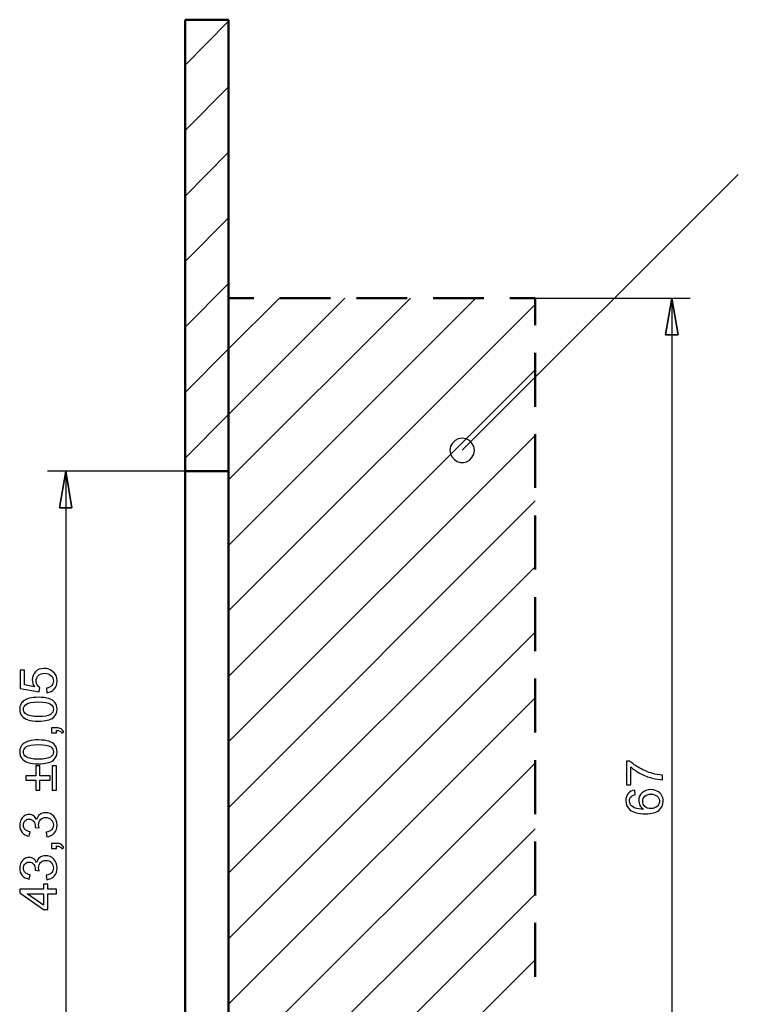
# Model space of a CAD drawing. Header units: centimetres. Extents: x -94 to 21, y -30 to 196.
# Tile 142 of 143: x 5.83 to 10.75, y 23.45 to 30.2. Entities that reach past the tile are written whole.
import ezdxf

# ---------------------------------------------------------------- set-up
doc = ezdxf.new("R2010")
doc.units = ezdxf.units.CM
doc.header["$MEASUREMENT"] = 0
doc.layers.add('Ebene 1', color=7, linetype='Continuous')

msp = doc.modelspace()

# ---------------------------------------------------------------- linework, layer by layer
at = {"layer": 'Ebene 1', "lineweight": 50}
for points in [[(7.26387, 30.1979), (7.26387, 30.1979), (6.96542, 30.1979), (6.96542, 30.1979)], [(6.96542, 30.1979), (6.96542, 30.1979), (6.96542, 27.10334), (6.96542, 27.10334)], [(7.26387, 30.1979), (7.26387, 30.1979), (7.26387, 27.10334), (7.26387, 27.10334)], [(7.26387, 21.6381), (7.26387, 21.6381), (7.26387, 28.23787), (7.26387, 28.23787)], [(6.96542, 27.10334), (6.96542, 27.10334), (7.26387, 27.10334), (7.26387, 27.10334)], [(6.96542, 26.0831), (6.96542, 26.0831), (6.96542, 27.10334), (6.96542, 27.10334)], [(7.26387, 27.10334), (7.26387, 27.10334), (7.26387, 26.0831), (7.26387, 26.0831)], [(6.96542, 23.79287), (6.96542, 23.79287), (6.96542, 26.0831), (6.96542, 26.0831)], [(7.26387, 23.79287), (7.26387, 23.79287), (7.26387, 26.0831), (7.26387, 26.0831)], [(6.96542, 22.77475), (6.96542, 22.77475), (6.96542, 23.79287), (6.96542, 23.79287)], [(7.26387, 23.79287), (7.26387, 23.79287), (7.26387, 22.77475), (7.26387, 22.77475)]]:
    msp.add_open_spline(points, degree=3, dxfattribs=at)
at = {"layer": 'Ebene 1', "lineweight": 35}
for points in [[(6.96542, 29.88675), (6.96542, 29.88675), (7.26387, 30.18732), (7.26387, 30.18732)], [(6.96542, 29.43802), (6.96542, 29.43802), (7.26387, 29.73859), (7.26387, 29.73859)], [(6.96542, 28.98929), (6.96542, 28.98929), (7.26387, 29.28985), (7.26387, 29.28985)], [(6.96542, 28.54055), (6.96542, 28.54055), (7.26387, 28.84112), (7.26387, 28.84112)], [(6.96542, 28.09182), (6.96542, 28.09182), (7.26387, 28.39027), (7.26387, 28.39027)], [(7.61101, 28.28867), (7.61101, 28.28867), (7.26387, 27.94154), (7.26387, 27.94154)], [(8.05974, 28.28867), (8.05974, 28.28867), (7.26387, 27.4928), (7.26387, 27.4928)], [(8.50847, 28.28867), (8.50847, 28.28867), (7.26387, 27.04407), (7.26387, 27.04407)], [(8.95721, 28.28867), (8.95721, 28.28867), (7.26387, 26.59534), (7.26387, 26.59534)], [(7.61101, 28.28867), (7.61101, 28.28867), (7.26387, 27.94154), (7.26387, 27.94154)], [(8.05974, 28.28867), (8.05974, 28.28867), (7.26387, 27.4928), (7.26387, 27.4928)], [(8.50847, 28.28867), (8.50847, 28.28867), (7.26387, 27.04407), (7.26387, 27.04407)], [(8.95721, 28.28867), (8.95721, 28.28867), (7.26387, 26.59534), (7.26387, 26.59534)], [(7.26387, 26.1466), (7.26387, 26.1466), (9.36361, 28.24634), (9.36361, 28.24634)], [(7.26387, 26.1466), (7.26387, 26.1466), (9.36361, 28.24634), (9.36361, 28.24634)], [(6.96542, 27.64308), (6.96542, 27.64308), (7.26387, 27.94153), (7.26387, 27.94153)], [(7.26387, 25.69787), (7.26387, 25.69787), (9.36361, 27.7976), (9.36361, 27.7976)], [(7.26387, 25.69787), (7.26387, 25.69787), (9.36361, 27.7976), (9.36361, 27.7976)], [(6.96542, 27.19223), (6.96542, 27.19223), (7.26387, 27.4928), (7.26387, 27.4928)], [(7.26387, 25.24914), (7.26387, 25.24914), (9.36361, 27.34887), (9.36361, 27.34887)], [(7.26387, 25.24914), (7.26387, 25.24914), (9.36361, 27.34887), (9.36361, 27.34887)], [(7.26387, 24.79829), (7.26387, 24.79829), (9.36361, 26.90014), (9.36361, 26.90014)], [(7.26387, 24.79829), (7.26387, 24.79829), (9.36361, 26.90014), (9.36361, 26.90014)], [(7.26387, 24.34955), (7.26387, 24.34955), (9.36361, 26.44929), (9.36361, 26.44929)], [(7.26387, 24.34955), (7.26387, 24.34955), (9.36361, 26.44929), (9.36361, 26.44929)], [(7.26387, 23.90082), (7.26387, 23.90082), (9.36361, 26.00055), (9.36361, 26.00055)], [(7.26387, 23.90082), (7.26387, 23.90082), (9.36361, 26.00055), (9.36361, 26.00055)], [(7.26387, 23.45209), (7.26387, 23.45209), (9.36361, 25.55182), (9.36361, 25.55182)], [(7.26387, 23.45209), (7.26387, 23.45209), (9.36361, 25.55182), (9.36361, 25.55182)], [(7.26387, 23.00335), (7.26387, 23.00335), (9.36361, 25.10309), (9.36361, 25.10309)], [(7.26387, 23.00335), (7.26387, 23.00335), (9.36361, 25.10309), (9.36361, 25.10309)], [(7.26387, 22.55462), (7.26387, 22.55462), (9.36361, 24.65435), (9.36361, 24.65435)], [(7.26387, 22.55462), (7.26387, 22.55462), (9.36361, 24.65435), (9.36361, 24.65435)], [(7.26387, 22.10589), (7.26387, 22.10589), (9.36361, 24.20562), (9.36361, 24.20562)], [(7.26387, 22.10589), (7.26387, 22.10589), (9.36361, 24.20562), (9.36361, 24.20562)], [(7.26387, 21.65715), (7.26387, 21.65715), (9.36361, 23.75689), (9.36361, 23.75689)], [(7.26387, 21.65715), (7.26387, 21.65715), (9.36361, 23.75689), (9.36361, 23.75689)]]:
    msp.add_open_spline(points, degree=3, dxfattribs=at)
at = {"layer": 'Ebene 1', "color": 1, "lineweight": 25}
msp.add_open_spline([(8.86407, 27.24727), (8.86407, 27.24727), (10.75426, 29.13745), (10.75426, 29.13745)], degree=3, dxfattribs=at)
at = {"layer": 'Ebene 1', "color": 1, "lineweight": 35}
for points in [[(7.61101, 28.28867), (7.61101, 28.28867), (7.26387, 27.94154), (7.26387, 27.94154)], [(8.05974, 28.28867), (8.05974, 28.28867), (7.26387, 27.4928), (7.26387, 27.4928)], [(8.50847, 28.28867), (8.50847, 28.28867), (7.26387, 27.04407), (7.26387, 27.04407)], [(8.95721, 28.28867), (8.95721, 28.28867), (7.26387, 26.59534), (7.26387, 26.59534)], [(7.26387, 26.1466), (7.26387, 26.1466), (9.36361, 28.24634), (9.36361, 28.24634)], [(7.26387, 25.69787), (7.26387, 25.69787), (9.36361, 27.7976), (9.36361, 27.7976)], [(7.26387, 25.24914), (7.26387, 25.24914), (9.36361, 27.34887), (9.36361, 27.34887)], [(7.26387, 24.79829), (7.26387, 24.79829), (9.36361, 26.90014), (9.36361, 26.90014)], [(7.26387, 24.34955), (7.26387, 24.34955), (9.36361, 26.44929), (9.36361, 26.44929)], [(7.26387, 23.90082), (7.26387, 23.90082), (9.36361, 26.00055), (9.36361, 26.00055)], [(7.26387, 23.45209), (7.26387, 23.45209), (9.36361, 25.55182), (9.36361, 25.55182)], [(7.26387, 23.00335), (7.26387, 23.00335), (9.36361, 25.10309), (9.36361, 25.10309)], [(7.26387, 22.55462), (7.26387, 22.55462), (9.36361, 24.65435), (9.36361, 24.65435)], [(7.26387, 22.10589), (7.26387, 22.10589), (9.36361, 24.20562), (9.36361, 24.20562)], [(7.26387, 21.65715), (7.26387, 21.65715), (9.36361, 23.75689), (9.36361, 23.75689)]]:
    msp.add_open_spline(points, degree=3, dxfattribs=at)
at = {"layer": 'Ebene 1', "color": 1, "lineweight": 50}
for points in [[(7.26387, 28.28867), (7.26387, 28.28867), (7.43744, 28.28867), (7.43744, 28.28867)], [(7.61524, 28.28867), (7.61524, 28.28867), (7.96237, 28.28867), (7.96237, 28.28867)], [(8.14017, 28.28867), (8.14017, 28.28867), (8.48731, 28.28867), (8.48731, 28.28867)], [(8.66511, 28.28867), (8.66511, 28.28867), (9.01224, 28.28867), (9.01224, 28.28867)], [(9.19004, 28.28867), (9.19004, 28.28867), (9.36361, 28.28867), (9.36361, 28.28867)], [(9.36361, 28.28867), (9.36361, 28.28867), (9.36361, 28.10452), (9.36361, 28.10452)], [(9.36361, 27.91613), (9.36361, 27.91613), (9.36361, 27.54572), (9.36361, 27.54572)], [(9.36361, 27.35733), (9.36361, 27.35733), (9.36361, 26.98903), (9.36361, 26.98903)], [(9.36361, 26.80065), (9.36361, 26.80065), (9.36361, 26.43023), (9.36361, 26.43023)], [(9.36361, 26.24185), (9.36361, 26.24185), (9.36361, 25.87143), (9.36361, 25.87143)], [(9.36361, 25.68305), (9.36361, 25.68305), (9.36361, 25.31263), (9.36361, 25.31263)], [(9.36361, 25.12425), (9.36361, 25.12425), (9.36361, 24.75383), (9.36361, 24.75383)], [(9.36361, 24.56757), (9.36361, 24.56757), (9.36361, 24.19715), (9.36361, 24.19715)], [(9.36361, 24.00877), (9.36361, 24.00877), (9.36361, 23.63835), (9.36361, 23.63835)]]:
    msp.add_open_spline(points, degree=3, dxfattribs=at)
at = {"layer": 'Ebene 1', "lineweight": 25}
for points in [[(9.36361, 28.28867), (9.36361, 28.28867), (10.42406, 28.28867), (10.42406, 28.28867)], [(10.29917, 28.28867), (10.29917, 28.28867), (10.25684, 28.0389), (10.25684, 28.0389)], [(10.34151, 28.0389), (10.34151, 28.0389), (10.29917, 28.28867), (10.29917, 28.28867)], [(10.29917, 28.28867), (10.29917, 28.28867), (10.29917, 21.58942), (10.29917, 21.58942)], [(10.25684, 28.0389), (10.25684, 28.0389), (10.34151, 28.0389), (10.34151, 28.0389)]]:
    msp.add_open_spline(points, degree=3, dxfattribs=at)
at = {"layer": 'Ebene 1'}
for points, knots in [([(10.34151, 28.0389), (10.34151, 28.0389), (10.29917, 28.28867), (10.29917, 28.28867), (10.29917, 28.28867), (10.25684, 28.0389), (10.25684, 28.0389), (10.25684, 28.0389), (10.34151, 28.0389), (10.34151, 28.0389)], [0, 0, 0, 0, 0.3333333, 0.3333333, 0.3333333, 0.6666667, 0.6666667, 0.6666667, 1, 1, 1, 1]), ([(10.01731, 24.95449), (10.01731, 24.95449), (9.98787, 24.95449), (9.98787, 24.95449), (9.98787, 24.95449), (9.98787, 25.11679), (9.98787, 25.11679), (9.98787, 25.11679), (10.0117, 25.11679), (10.0117, 25.11679), (10.0287, 25.10084), (10.05131, 25.08495), (10.07952, 25.06929), (10.10774, 25.05358), (10.13677, 25.04149), (10.16662, 25.0329), (10.18759, 25.02676), (10.21067, 25.02279), (10.23567, 25.0211), (10.23567, 25.0211), (10.23567, 24.98954), (10.23567, 24.98954), (10.21593, 24.98989), (10.19203, 24.99375), (10.16405, 25.00117), (10.13601, 25.0086), (10.10902, 25.01917), (10.08303, 25.03302), (10.05703, 25.04686), (10.03513, 25.06158), (10.01731, 25.07718), (10.01731, 25.07718), (10.01731, 24.95449), (10.01731, 24.95449)], [0, 0, 0, 0, 0.0909091, 0.0909091, 0.0909091, 0.1818182, 0.1818182, 0.1818182, 0.2727273, 0.2727273, 0.2727273, 0.3636364, 0.3636364, 0.3636364, 0.4545455, 0.4545455, 0.4545455, 0.5454545, 0.5454545, 0.5454545, 0.6363636, 0.6363636, 0.6363636, 0.7272727, 0.7272727, 0.7272727, 0.8181818, 0.8181818, 0.8181818, 0.9090909, 0.9090909, 0.9090909, 1, 1, 1, 1]), ([(10.04605, 24.91816), (10.04605, 24.91816), (10.0485, 24.88767), (10.0485, 24.88767), (10.03641, 24.88492), (10.02759, 24.88101), (10.0221, 24.87592), (10.01328, 24.86757), (10.0089, 24.85723), (10.0089, 24.84496), (10.0089, 24.83509), (10.01164, 24.82633), (10.01713, 24.81879), (10.0242, 24.80909), (10.03448, 24.80149), (10.04804, 24.79583), (10.06165, 24.79022), (10.08098, 24.7873), (10.10604, 24.78706), (10.09477, 24.79448), (10.08636, 24.80359), (10.08092, 24.81435), (10.07543, 24.8251), (10.07269, 24.83632), (10.07269, 24.84812), (10.07269, 24.86868), (10.08028, 24.88621), (10.09541, 24.90069), (10.11054, 24.91512), (10.13005, 24.92237), (10.15406, 24.92237), (10.16983, 24.92237), (10.18444, 24.91898), (10.19799, 24.9122), (10.21154, 24.90537), (10.22188, 24.89608), (10.22907, 24.88416), (10.23625, 24.8723), (10.23988, 24.85881), (10.23988, 24.84374), (10.23988, 24.81809), (10.23041, 24.79711), (10.21154, 24.78087), (10.19268, 24.76469), (10.16154, 24.75657), (10.11819, 24.75657), (10.06971, 24.75657), (10.03442, 24.76557), (10.0124, 24.7835), (9.99324, 24.79915), (9.98366, 24.82025), (9.98366, 24.84683), (9.98366, 24.86658), (9.98921, 24.88282), (10.00025, 24.89544), (10.01129, 24.90805), (10.02654, 24.91565), (10.04605, 24.91816)], [0, 0, 0, 0, 0.0526316, 0.0526316, 0.0526316, 0.1052632, 0.1052632, 0.1052632, 0.1578947, 0.1578947, 0.1578947, 0.2105263, 0.2105263, 0.2105263, 0.2631579, 0.2631579, 0.2631579, 0.3157895, 0.3157895, 0.3157895, 0.3684211, 0.3684211, 0.3684211, 0.4210526, 0.4210526, 0.4210526, 0.4736842, 0.4736842, 0.4736842, 0.5263158, 0.5263158, 0.5263158, 0.5789474, 0.5789474, 0.5789474, 0.6315789, 0.6315789, 0.6315789, 0.6842105, 0.6842105, 0.6842105, 0.7368421, 0.7368421, 0.7368421, 0.7894737, 0.7894737, 0.7894737, 0.8421053, 0.8421053, 0.8421053, 0.8947368, 0.8947368, 0.8947368, 0.9473684, 0.9473684, 0.9473684, 1, 1, 1, 1]), ([(10.15435, 24.79197), (10.16499, 24.79197), (10.17515, 24.79425), (10.18485, 24.79875), (10.19454, 24.80324), (10.20191, 24.80956), (10.20699, 24.81757), (10.21207, 24.82563), (10.21464, 24.83416), (10.21464, 24.84321), (10.21464, 24.85635), (10.20938, 24.86757), (10.19887, 24.87686), (10.18835, 24.88615), (10.1741, 24.89082), (10.15605, 24.89082), (10.1387, 24.89082), (10.12503, 24.88621), (10.11504, 24.87703), (10.10505, 24.86786), (10.10003, 24.85618), (10.10003, 24.84198), (10.10003, 24.82808), (10.10505, 24.81622), (10.11504, 24.80652), (10.12503, 24.79682), (10.13811, 24.79197), (10.15435, 24.79197)], [0, 0, 0, 0, 0.1111111, 0.1111111, 0.1111111, 0.2222222, 0.2222222, 0.2222222, 0.3333333, 0.3333333, 0.3333333, 0.4444444, 0.4444444, 0.4444444, 0.5555556, 0.5555556, 0.5555556, 0.6666667, 0.6666667, 0.6666667, 0.7777778, 0.7777778, 0.7777778, 0.8888889, 0.8888889, 0.8888889, 1, 1, 1, 1])]:
    msp.add_open_spline(points, degree=3, knots=knots, dxfattribs=at)
at = {"layer": 'Ebene 1', "color": 1}
msp.add_open_spline([(8.94662, 27.24727), (8.94662, 27.24727), (8.94239, 27.22187), (8.94239, 27.22187), (8.94239, 27.22187), (8.92969, 27.19858), (8.92969, 27.19858), (8.89167, 27.14095), (8.80553, 27.15778), (8.78364, 27.22187), (8.78364, 27.22187), (8.77941, 27.24727), (8.77941, 27.24727), (8.77941, 27.24727), (8.78364, 27.27267), (8.78364, 27.27267), (8.78364, 27.27267), (8.79634, 27.29595), (8.79634, 27.29595), (8.79634, 27.29595), (8.81539, 27.315), (8.81539, 27.315), (8.81539, 27.315), (8.83656, 27.32558), (8.83656, 27.32558), (8.83656, 27.32558), (8.86407, 27.32982), (8.86407, 27.32982), (8.86407, 27.32982), (8.88947, 27.32558), (8.88947, 27.32558), (8.88947, 27.32558), (8.91276, 27.315), (8.91276, 27.315), (8.91276, 27.315), (8.92969, 27.29595), (8.92969, 27.29595), (8.92969, 27.29595), (8.94239, 27.27267), (8.94239, 27.27267), (8.94239, 27.27267), (8.94662, 27.24727), (8.94662, 27.24727)], degree=3, knots=[0, 0, 0, 0, 0.0714286, 0.0714286, 0.0714286, 0.1428571, 0.1428571, 0.1428571, 0.2142857, 0.2142857, 0.2142857, 0.2857143, 0.2857143, 0.2857143, 0.3571429, 0.3571429, 0.3571429, 0.4285714, 0.4285714, 0.4285714, 0.5, 0.5, 0.5, 0.5714286, 0.5714286, 0.5714286, 0.6428571, 0.6428571, 0.6428571, 0.7142857, 0.7142857, 0.7142857, 0.7857143, 0.7857143, 0.7857143, 0.8571429, 0.8571429, 0.8571429, 0.9285714, 0.9285714, 0.9285714, 1, 1, 1, 1], dxfattribs=at)
at = {"layer": 'Ebene 1', "color": 252, "lineweight": 25}
for points in [[(6.96542, 27.10334), (6.96542, 27.10334), (6.02351, 27.10334), (6.02351, 27.10334)], [(6.10606, 26.85357), (6.10606, 26.85357), (6.14839, 27.10334), (6.14839, 27.10334)], [(6.14839, 27.10334), (6.14839, 27.10334), (6.19072, 26.85357), (6.19072, 26.85357)], [(6.14839, 27.10334), (6.14839, 27.10334), (6.14839, 22.77475), (6.14839, 22.77475)], [(6.19072, 26.85357), (6.19072, 26.85357), (6.10606, 26.85357), (6.10606, 26.85357)]]:
    msp.add_open_spline(points, degree=3, dxfattribs=at)
at = {"layer": 'Ebene 1', "color": 252}
for points, knots in [([(6.10606, 26.85357), (6.10606, 26.85357), (6.14839, 27.10334), (6.14839, 27.10334), (6.14839, 27.10334), (6.19072, 26.85357), (6.19072, 26.85357), (6.19072, 26.85357), (6.10606, 26.85357), (6.10606, 26.85357)], [0, 0, 0, 0, 0.3333333, 0.3333333, 0.3333333, 0.6666667, 0.6666667, 0.6666667, 1, 1, 1, 1]), ([(6.019, 25.58609), (6.019, 25.58609), (6.01654, 25.61834), (6.01654, 25.61834), (6.03226, 25.62073), (6.04406, 25.62628), (6.052, 25.63493), (6.05989, 25.64357), (6.06386, 25.65415), (6.06386, 25.66659), (6.06386, 25.6816), (6.05825, 25.69416), (6.04709, 25.70438), (6.03588, 25.71455), (6.02104, 25.71963), (6.00258, 25.71963), (5.985, 25.71963), (5.97115, 25.71478), (5.96099, 25.70503), (5.95082, 25.69527), (5.94574, 25.68236), (5.94574, 25.6663), (5.94574, 25.65631), (5.94802, 25.64737), (5.95258, 25.63943), (5.95713, 25.63154), (5.96303, 25.62535), (5.97028, 25.62079), (5.97028, 25.62079), (5.96607, 25.5917), (5.96607, 25.5917), (5.96607, 25.5917), (5.83709, 25.61588), (5.83709, 25.61588), (5.83709, 25.61588), (5.83709, 25.74031), (5.83709, 25.74031), (5.83709, 25.74031), (5.86653, 25.74031), (5.86653, 25.74031), (5.86653, 25.74031), (5.86653, 25.64048), (5.86653, 25.64048), (5.86653, 25.64048), (5.93423, 25.6271), (5.93423, 25.6271), (5.92366, 25.64211), (5.9184, 25.65789), (5.9184, 25.67436), (5.9184, 25.69621), (5.926, 25.71467), (5.94118, 25.72968), (5.95637, 25.74469), (5.97588, 25.75224), (5.99972, 25.75224), (6.02244, 25.75224), (6.04207, 25.74563), (6.0586, 25.73242), (6.07893, 25.71636), (6.0891, 25.6944), (6.0891, 25.66659), (6.0891, 25.64381), (6.08267, 25.62523), (6.06988, 25.6108), (6.05708, 25.59637), (6.04014, 25.58814), (6.019, 25.58609)], [0, 0, 0, 0, 0.0454545, 0.0454545, 0.0454545, 0.0909091, 0.0909091, 0.0909091, 0.1363636, 0.1363636, 0.1363636, 0.1818182, 0.1818182, 0.1818182, 0.2272727, 0.2272727, 0.2272727, 0.2727273, 0.2727273, 0.2727273, 0.3181818, 0.3181818, 0.3181818, 0.3636364, 0.3636364, 0.3636364, 0.4090909, 0.4090909, 0.4090909, 0.4545455, 0.4545455, 0.4545455, 0.5, 0.5, 0.5, 0.5454545, 0.5454545, 0.5454545, 0.5909091, 0.5909091, 0.5909091, 0.6363636, 0.6363636, 0.6363636, 0.6818182, 0.6818182, 0.6818182, 0.7272727, 0.7272727, 0.7272727, 0.7727273, 0.7727273, 0.7727273, 0.8181818, 0.8181818, 0.8181818, 0.8636364, 0.8636364, 0.8636364, 0.9090909, 0.9090909, 0.9090909, 0.9545455, 0.9545455, 0.9545455, 1, 1, 1, 1]), ([(5.96105, 25.39128), (5.93143, 25.39128), (5.90748, 25.39432), (5.88937, 25.40039), (5.8712, 25.40653), (5.85724, 25.41558), (5.84748, 25.42762), (5.83773, 25.43959), (5.83288, 25.45472), (5.83288, 25.47295), (5.83288, 25.48638), (5.83557, 25.49818), (5.841, 25.50841), (5.84643, 25.51857), (5.85426, 25.52698), (5.86448, 25.53353), (5.87465, 25.54007), (5.88709, 25.54521), (5.90175, 25.54895), (5.91642, 25.55274), (5.93622, 25.55462), (5.96105, 25.55462), (5.99049, 25.55462), (6.01432, 25.55158), (6.03243, 25.54556), (6.0506, 25.53954), (6.06456, 25.53049), (6.07437, 25.51845), (6.08419, 25.50648), (6.0891, 25.49129), (6.0891, 25.47295), (6.0891, 25.44882), (6.08051, 25.42984), (6.06328, 25.41605), (6.04225, 25.39952), (6.00819, 25.39128), (5.96105, 25.39128)], [0, 0, 0, 0, 0.0833333, 0.0833333, 0.0833333, 0.1666667, 0.1666667, 0.1666667, 0.25, 0.25, 0.25, 0.3333333, 0.3333333, 0.3333333, 0.4166667, 0.4166667, 0.4166667, 0.5, 0.5, 0.5, 0.5833333, 0.5833333, 0.5833333, 0.6666667, 0.6666667, 0.6666667, 0.75, 0.75, 0.75, 0.8333333, 0.8333333, 0.8333333, 0.9166667, 0.9166667, 0.9166667, 1, 1, 1, 1]), ([(5.96116, 25.42283), (6.00246, 25.42283), (6.02992, 25.42762), (6.04347, 25.43725), (6.05708, 25.44689), (6.06386, 25.45881), (6.06386, 25.47295), (6.06386, 25.48708), (6.05703, 25.499), (6.04341, 25.50864), (6.02974, 25.51828), (6.00235, 25.52307), (5.96116, 25.52307), (5.91986, 25.52307), (5.89241, 25.51828), (5.87885, 25.50864), (5.86524, 25.49906), (5.85847, 25.48703), (5.85847, 25.4726), (5.85847, 25.45846), (5.86448, 25.44713), (5.87646, 25.43866), (5.89171, 25.42808), (5.91998, 25.42283), (5.96116, 25.42283)], [0, 0, 0, 0, 0.125, 0.125, 0.125, 0.25, 0.25, 0.25, 0.375, 0.375, 0.375, 0.5, 0.5, 0.5, 0.625, 0.625, 0.625, 0.75, 0.75, 0.75, 0.875, 0.875, 0.875, 1, 1, 1, 1]), ([(6.08489, 25.3105), (6.08489, 25.3105), (6.04984, 25.3105), (6.04984, 25.3105), (6.04984, 25.3105), (6.04984, 25.34555), (6.04984, 25.34555), (6.04984, 25.34555), (6.08489, 25.34555), (6.08489, 25.34555), (6.0978, 25.34555), (6.10826, 25.34328), (6.1162, 25.33866), (6.12415, 25.3341), (6.13034, 25.3268), (6.13466, 25.31681), (6.13466, 25.31681), (6.12134, 25.3084), (6.12134, 25.3084), (6.11848, 25.31494), (6.11427, 25.31973), (6.10878, 25.32277), (6.10323, 25.32587), (6.09529, 25.32762), (6.08489, 25.32797), (6.08489, 25.32797), (6.08489, 25.3105), (6.08489, 25.3105)], [0, 0, 0, 0, 0.1111111, 0.1111111, 0.1111111, 0.2222222, 0.2222222, 0.2222222, 0.3333333, 0.3333333, 0.3333333, 0.4444444, 0.4444444, 0.4444444, 0.5555556, 0.5555556, 0.5555556, 0.6666667, 0.6666667, 0.6666667, 0.7777778, 0.7777778, 0.7777778, 0.8888889, 0.8888889, 0.8888889, 1, 1, 1, 1]), ([(5.96105, 25.09922), (5.93143, 25.09922), (5.90748, 25.10226), (5.88937, 25.10833), (5.8712, 25.11447), (5.85724, 25.12352), (5.84748, 25.13556), (5.83773, 25.14753), (5.83288, 25.16267), (5.83288, 25.1809), (5.83288, 25.19433), (5.83557, 25.20613), (5.841, 25.21636), (5.84643, 25.22652), (5.85426, 25.23493), (5.86448, 25.24148), (5.87465, 25.24802), (5.88709, 25.25316), (5.90175, 25.2569), (5.91642, 25.26069), (5.93622, 25.26256), (5.96105, 25.26256), (5.99049, 25.26256), (6.01432, 25.25953), (6.03243, 25.25351), (6.0506, 25.24749), (6.06456, 25.23844), (6.07437, 25.2264), (6.08419, 25.21443), (6.0891, 25.19924), (6.0891, 25.1809), (6.0891, 25.15677), (6.08051, 25.13778), (6.06328, 25.12399), (6.04225, 25.10746), (6.00819, 25.09922), (5.96105, 25.09922)], [0, 0, 0, 0, 0.0833333, 0.0833333, 0.0833333, 0.1666667, 0.1666667, 0.1666667, 0.25, 0.25, 0.25, 0.3333333, 0.3333333, 0.3333333, 0.4166667, 0.4166667, 0.4166667, 0.5, 0.5, 0.5, 0.5833333, 0.5833333, 0.5833333, 0.6666667, 0.6666667, 0.6666667, 0.75, 0.75, 0.75, 0.8333333, 0.8333333, 0.8333333, 0.9166667, 0.9166667, 0.9166667, 1, 1, 1, 1]), ([(5.96116, 25.13077), (6.00246, 25.13077), (6.02992, 25.13556), (6.04347, 25.14519), (6.05708, 25.15483), (6.06386, 25.16676), (6.06386, 25.1809), (6.06386, 25.19503), (6.05703, 25.20695), (6.04341, 25.21659), (6.02974, 25.22623), (6.00235, 25.23102), (5.96116, 25.23102), (5.91986, 25.23102), (5.89241, 25.22623), (5.87885, 25.21659), (5.86524, 25.20701), (5.85847, 25.19498), (5.85847, 25.18055), (5.85847, 25.16641), (5.86448, 25.15507), (5.87646, 25.1466), (5.89171, 25.13602), (5.91998, 25.13077), (5.96116, 25.13077)], [0, 0, 0, 0, 0.125, 0.125, 0.125, 0.25, 0.25, 0.25, 0.375, 0.375, 0.375, 0.5, 0.5, 0.5, 0.625, 0.625, 0.625, 0.75, 0.75, 0.75, 0.875, 0.875, 0.875, 1, 1, 1, 1]), ([(6.04038, 24.98765), (6.04038, 24.98765), (5.97168, 24.98765), (5.97168, 24.98765), (5.97168, 24.98765), (5.97168, 24.91929), (5.97168, 24.91929), (5.97168, 24.91929), (5.94294, 24.91929), (5.94294, 24.91929), (5.94294, 24.91929), (5.94294, 24.98765), (5.94294, 24.98765), (5.94294, 24.98765), (5.87459, 24.98765), (5.87459, 24.98765), (5.87459, 24.98765), (5.87459, 25.01674), (5.87459, 25.01674), (5.87459, 25.01674), (5.94294, 25.01674), (5.94294, 25.01674), (5.94294, 25.01674), (5.94294, 25.08509), (5.94294, 25.08509), (5.94294, 25.08509), (5.97168, 25.08509), (5.97168, 25.08509), (5.97168, 25.08509), (5.97168, 25.01674), (5.97168, 25.01674), (5.97168, 25.01674), (6.04038, 25.01674), (6.04038, 25.01674), (6.04038, 25.01674), (6.04038, 24.98765), (6.04038, 24.98765)], [0, 0, 0, 0, 0.0833333, 0.0833333, 0.0833333, 0.1666667, 0.1666667, 0.1666667, 0.25, 0.25, 0.25, 0.3333333, 0.3333333, 0.3333333, 0.4166667, 0.4166667, 0.4166667, 0.5, 0.5, 0.5, 0.5833333, 0.5833333, 0.5833333, 0.6666667, 0.6666667, 0.6666667, 0.75, 0.75, 0.75, 0.8333333, 0.8333333, 0.8333333, 0.9166667, 0.9166667, 0.9166667, 1, 1, 1, 1]), ([(6.08489, 25.08509), (6.08489, 25.08509), (6.08489, 24.91929), (6.08489, 24.91929), (6.08489, 24.91929), (6.05615, 24.91929), (6.05615, 24.91929), (6.05615, 24.91929), (6.05615, 25.08509), (6.05615, 25.08509), (6.05615, 25.08509), (6.08489, 25.08509), (6.08489, 25.08509)], [0, 0, 0, 0, 0.25, 0.25, 0.25, 0.5, 0.5, 0.5, 0.75, 0.75, 0.75, 1, 1, 1, 1]), ([(6.01829, 24.59924), (6.01829, 24.59924), (6.01409, 24.63009), (6.01409, 24.63009), (6.03161, 24.63365), (6.04423, 24.63961), (6.05194, 24.64808), (6.05965, 24.65655), (6.06351, 24.66695), (6.06351, 24.67927), (6.06351, 24.69388), (6.05849, 24.7062), (6.04844, 24.71613), (6.03839, 24.72606), (6.02595, 24.73103), (6.01111, 24.73103), (5.99697, 24.73103), (5.98529, 24.72641), (5.97606, 24.71713), (5.96689, 24.7079), (5.96227, 24.69615), (5.96227, 24.68184), (5.96227, 24.676), (5.96344, 24.66876), (5.96572, 24.66005), (5.96572, 24.66005), (5.93873, 24.6635), (5.93873, 24.6635), (5.93897, 24.66554), (5.93908, 24.66724), (5.93908, 24.66846), (5.93908, 24.68167), (5.93564, 24.69347), (5.9288, 24.70404), (5.92197, 24.71456), (5.91145, 24.71981), (5.89726, 24.71981), (5.88598, 24.71981), (5.87663, 24.71596), (5.86922, 24.7083), (5.8618, 24.70065), (5.85812, 24.69078), (5.85812, 24.67869), (5.85812, 24.66665), (5.86191, 24.65666), (5.86951, 24.64866), (5.8771, 24.64066), (5.88849, 24.63552), (5.90368, 24.63324), (5.90368, 24.63324), (5.89807, 24.6024), (5.89807, 24.6024), (5.87739, 24.60619), (5.86133, 24.61472), (5.84994, 24.6281), (5.83855, 24.64142), (5.83288, 24.65807), (5.83288, 24.67793), (5.83288, 24.6916), (5.8358, 24.70422), (5.8417, 24.71572), (5.84754, 24.72729), (5.85555, 24.73611), (5.86565, 24.74219), (5.87582, 24.74832), (5.88657, 24.75136), (5.89796, 24.75136), (5.90876, 24.75136), (5.91858, 24.74844), (5.92746, 24.74265), (5.93634, 24.73681), (5.9434, 24.72817), (5.94866, 24.71678), (5.95205, 24.73161), (5.95918, 24.74312), (5.96998, 24.75136), (5.98073, 24.75955), (5.99429, 24.76364), (6.01047, 24.76364), (6.03237, 24.76364), (6.05101, 24.75562), (6.06626, 24.73967), (6.0815, 24.72367), (6.0891, 24.70346), (6.0891, 24.67904), (6.0891, 24.65702), (6.08249, 24.63873), (6.06935, 24.62418), (6.05621, 24.60958), (6.03921, 24.60129), (6.01829, 24.59924)], [0, 0, 0, 0, 0.0333333, 0.0333333, 0.0333333, 0.0666667, 0.0666667, 0.0666667, 0.1, 0.1, 0.1, 0.1333333, 0.1333333, 0.1333333, 0.1666667, 0.1666667, 0.1666667, 0.2, 0.2, 0.2, 0.2333333, 0.2333333, 0.2333333, 0.2666667, 0.2666667, 0.2666667, 0.3, 0.3, 0.3, 0.3333333, 0.3333333, 0.3333333, 0.3666667, 0.3666667, 0.3666667, 0.4, 0.4, 0.4, 0.4333333, 0.4333333, 0.4333333, 0.4666667, 0.4666667, 0.4666667, 0.5, 0.5, 0.5, 0.5333333, 0.5333333, 0.5333333, 0.5666667, 0.5666667, 0.5666667, 0.6, 0.6, 0.6, 0.6333333, 0.6333333, 0.6333333, 0.6666667, 0.6666667, 0.6666667, 0.7, 0.7, 0.7, 0.7333333, 0.7333333, 0.7333333, 0.7666667, 0.7666667, 0.7666667, 0.8, 0.8, 0.8, 0.8333333, 0.8333333, 0.8333333, 0.8666667, 0.8666667, 0.8666667, 0.9, 0.9, 0.9, 0.9333333, 0.9333333, 0.9333333, 0.9666667, 0.9666667, 0.9666667, 1, 1, 1, 1]), ([(6.08489, 24.51846), (6.08489, 24.51846), (6.04984, 24.51846), (6.04984, 24.51846), (6.04984, 24.51846), (6.04984, 24.55351), (6.04984, 24.55351), (6.04984, 24.55351), (6.08489, 24.55351), (6.08489, 24.55351), (6.0978, 24.55351), (6.10826, 24.55124), (6.1162, 24.54662), (6.12415, 24.54206), (6.13034, 24.53476), (6.13466, 24.52477), (6.13466, 24.52477), (6.12134, 24.51636), (6.12134, 24.51636), (6.11848, 24.5229), (6.11427, 24.52769), (6.10878, 24.53073), (6.10323, 24.53383), (6.09529, 24.53558), (6.08489, 24.53593), (6.08489, 24.53593), (6.08489, 24.51846), (6.08489, 24.51846)], [0, 0, 0, 0, 0.1111111, 0.1111111, 0.1111111, 0.2222222, 0.2222222, 0.2222222, 0.3333333, 0.3333333, 0.3333333, 0.4444444, 0.4444444, 0.4444444, 0.5555556, 0.5555556, 0.5555556, 0.6666667, 0.6666667, 0.6666667, 0.7777778, 0.7777778, 0.7777778, 0.8888889, 0.8888889, 0.8888889, 1, 1, 1, 1]), ([(6.01829, 24.30508), (6.01829, 24.30508), (6.01409, 24.33593), (6.01409, 24.33593), (6.03161, 24.33949), (6.04423, 24.34545), (6.05194, 24.35392), (6.05965, 24.3624), (6.06351, 24.3728), (6.06351, 24.38512), (6.06351, 24.39973), (6.05849, 24.41205), (6.04844, 24.42198), (6.03839, 24.43191), (6.02595, 24.43688), (6.01111, 24.43688), (5.99697, 24.43688), (5.98529, 24.43226), (5.97606, 24.42298), (5.96689, 24.41375), (5.96227, 24.402), (5.96227, 24.38769), (5.96227, 24.38185), (5.96344, 24.37461), (5.96572, 24.3659), (5.96572, 24.3659), (5.93873, 24.36935), (5.93873, 24.36935), (5.93897, 24.37139), (5.93908, 24.37309), (5.93908, 24.37431), (5.93908, 24.38752), (5.93564, 24.39932), (5.9288, 24.40989), (5.92197, 24.42041), (5.91145, 24.42566), (5.89726, 24.42566), (5.88598, 24.42566), (5.87663, 24.42181), (5.86922, 24.41415), (5.8618, 24.4065), (5.85812, 24.39663), (5.85812, 24.38454), (5.85812, 24.3725), (5.86191, 24.36251), (5.86951, 24.3545), (5.8771, 24.3465), (5.88849, 24.34136), (5.90368, 24.33908), (5.90368, 24.33908), (5.89807, 24.30824), (5.89807, 24.30824), (5.87739, 24.31203), (5.86133, 24.32056), (5.84994, 24.33394), (5.83855, 24.34726), (5.83288, 24.36392), (5.83288, 24.38378), (5.83288, 24.39745), (5.8358, 24.41007), (5.8417, 24.42157), (5.84754, 24.43314), (5.85555, 24.44196), (5.86565, 24.44804), (5.87582, 24.45417), (5.88657, 24.45721), (5.89796, 24.45721), (5.90876, 24.45721), (5.91858, 24.45429), (5.92746, 24.4485), (5.93634, 24.44266), (5.9434, 24.43402), (5.94866, 24.42263), (5.95205, 24.43746), (5.95918, 24.44897), (5.96998, 24.45721), (5.98073, 24.46539), (5.99429, 24.46948), (6.01047, 24.46948), (6.03237, 24.46948), (6.05101, 24.46147), (6.06626, 24.44552), (6.0815, 24.42952), (6.0891, 24.40931), (6.0891, 24.38489), (6.0891, 24.36287), (6.08249, 24.34457), (6.06935, 24.33002), (6.05621, 24.31542), (6.03921, 24.30713), (6.01829, 24.30508)], [0, 0, 0, 0, 0.0333333, 0.0333333, 0.0333333, 0.0666667, 0.0666667, 0.0666667, 0.1, 0.1, 0.1, 0.1333333, 0.1333333, 0.1333333, 0.1666667, 0.1666667, 0.1666667, 0.2, 0.2, 0.2, 0.2333333, 0.2333333, 0.2333333, 0.2666667, 0.2666667, 0.2666667, 0.3, 0.3, 0.3, 0.3333333, 0.3333333, 0.3333333, 0.3666667, 0.3666667, 0.3666667, 0.4, 0.4, 0.4, 0.4333333, 0.4333333, 0.4333333, 0.4666667, 0.4666667, 0.4666667, 0.5, 0.5, 0.5, 0.5333333, 0.5333333, 0.5333333, 0.5666667, 0.5666667, 0.5666667, 0.6, 0.6, 0.6, 0.6333333, 0.6333333, 0.6333333, 0.6666667, 0.6666667, 0.6666667, 0.7, 0.7, 0.7, 0.7333333, 0.7333333, 0.7333333, 0.7666667, 0.7666667, 0.7666667, 0.8, 0.8, 0.8, 0.8333333, 0.8333333, 0.8333333, 0.8666667, 0.8666667, 0.8666667, 0.9, 0.9, 0.9, 0.9333333, 0.9333333, 0.9333333, 0.9666667, 0.9666667, 0.9666667, 1, 1, 1, 1]), ([(6.08489, 24.20877), (6.08489, 24.20877), (6.02495, 24.20877), (6.02495, 24.20877), (6.02495, 24.20877), (6.02495, 24.09976), (6.02495, 24.09976), (6.02495, 24.09976), (5.99656, 24.09976), (5.99656, 24.09976), (5.99656, 24.09976), (5.83393, 24.21438), (5.83393, 24.21438), (5.83393, 24.21438), (5.83393, 24.23962), (5.83393, 24.23962), (5.83393, 24.23962), (5.99656, 24.23962), (5.99656, 24.23962), (5.99656, 24.23962), (5.99656, 24.27361), (5.99656, 24.27361), (5.99656, 24.27361), (6.02495, 24.27361), (6.02495, 24.27361), (6.02495, 24.27361), (6.02495, 24.23962), (6.02495, 24.23962), (6.02495, 24.23962), (6.08489, 24.23962), (6.08489, 24.23962), (6.08489, 24.23962), (6.08489, 24.20877), (6.08489, 24.20877)], [0, 0, 0, 0, 0.0909091, 0.0909091, 0.0909091, 0.1818182, 0.1818182, 0.1818182, 0.2727273, 0.2727273, 0.2727273, 0.3636364, 0.3636364, 0.3636364, 0.4545455, 0.4545455, 0.4545455, 0.5454545, 0.5454545, 0.5454545, 0.6363636, 0.6363636, 0.6363636, 0.7272727, 0.7272727, 0.7272727, 0.8181818, 0.8181818, 0.8181818, 0.9090909, 0.9090909, 0.9090909, 1, 1, 1, 1]), ([(5.99656, 24.20877), (5.99656, 24.20877), (5.88364, 24.20877), (5.88364, 24.20877), (5.88364, 24.20877), (5.99656, 24.13007), (5.99656, 24.13007), (5.99656, 24.13007), (5.99656, 24.20877), (5.99656, 24.20877)], [0, 0, 0, 0, 0.3333333, 0.3333333, 0.3333333, 0.6666667, 0.6666667, 0.6666667, 1, 1, 1, 1])]:
    msp.add_open_spline(points, degree=3, knots=knots, dxfattribs=at)

doc.saveas('drawing.dxf')
